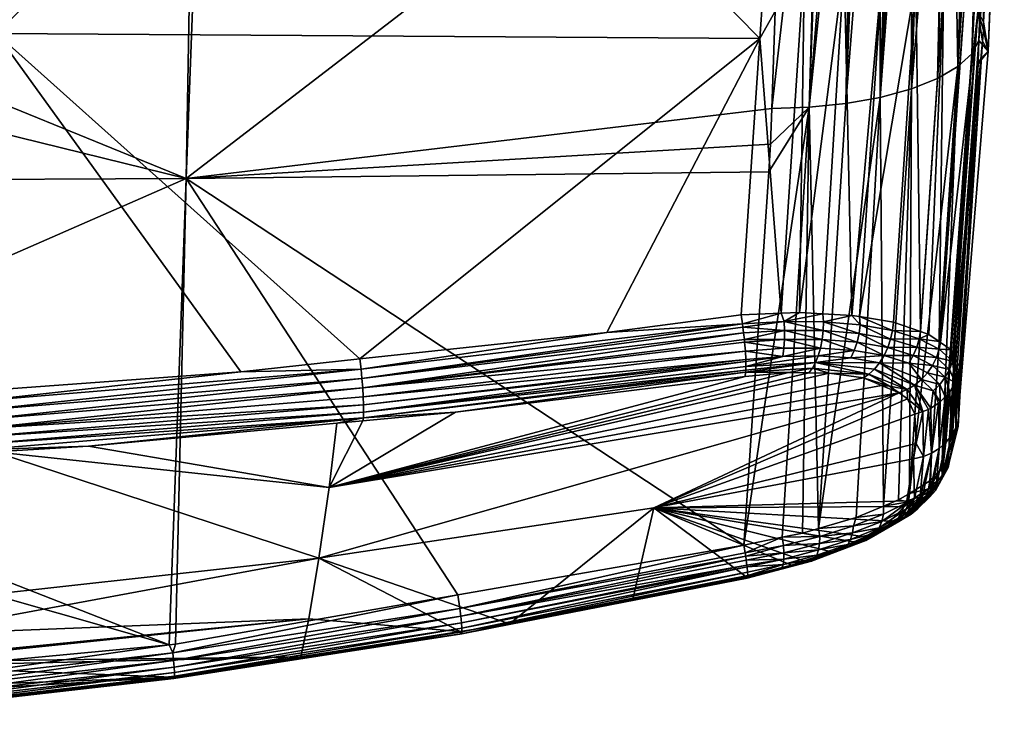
# Model space of a CAD drawing. Extents: x -0.096 to 0.095, y -0.373 to 0.
# Tile 247 of 256: x 0.043 to 0.095, y -0.073 to -0.036. Entities that reach past the tile are written whole.
import ezdxf

# ---------------------------------------------------------------- set-up
doc = ezdxf.new("R2010")
doc.units = 0
doc.layers.add('mesh', color=7, linetype='CONTINUOUS')

msp = doc.modelspace()

# ---------------------------------------------------------------- meshes
at = {"layer": 'mesh'}
mesh = msp.add_polyface(dxfattribs=at)
corners = [(0.022133, -0.03208, -0.026845), (0.022049, -0.036915, -0.024974), (0.051965, -0.044262, -0.020039), (0.052442, -0.016823, -0.030249), (0.052996, -0.016826, -0.03021), (0.022406, -0.016645, -0.032356), (0.052999, -0.016702, -0.030244), (0.053181, -0.016827, -0.030197), (0.022408, -0.016384, -0.032386), (0.052999, -0.016563, -0.030246), (0.052996, -0.01642, -0.030213), (0.052949, -0.016026, -0.029662), (0.05296, -0.016042, -0.029792), (0.053133, -0.016027, -0.029649), (0.065193, -0.015883, -0.01106), (0.068345, -0.01594, -0.013147), (0.066028, -0.015898, -0.01177), (0.041522, -0.015974, 0.021352), (0.06419, -0.015957, 0.009554), (0.055676, -0.016076, 0.020649), (0.064061, -0.015954, 0.009399), (0.063261, -0.01593, 0.008437), (0.028189, -0.015877, 0.022015), (0.061987, -0.015888, 0.00624), (0.041887, -0.036572, 0.027553), (0.042044, -0.016404, 0.021885), (0.055806, -0.016505, 0.021199), (0.041547, -0.016401, 0.02191), (0.028572, -0.016306, 0.022557), (-0.000143, -0.036464, 0.028691), (0.022221, -0.016244, -0.03237), (0.022225, -0.016388, -0.032403), (0.022407, -0.016527, -0.032384), (0.022223, -0.016644, -0.032386), (0.022225, -0.016526, -0.032401), (0.022405, -0.016178, -0.032319), (0.022212, -0.016109, -0.032301), (0.0224, -0.015997, -0.032184), (0.02239, -0.015866, -0.031931), (0.022396, -0.015914, -0.032061), (0.052981, -0.016172, -0.030043), (0.05299, -0.016285, -0.030144), (0.052971, -0.01609, -0.029922), (0.083736, -0.016378, -0.025877), (0.041532, -0.015967, 0.02155), (0.062355, -0.016267, 0.020529), (0.041541, -0.016029, 0.021724), (0.062343, -0.016176, 0.020361), (0.041547, -0.016146, 0.021877), (0.020708, -0.01597, 0.022569), (0.041551, -0.0163, 0.021986), (0.02071, -0.016188, 0.022699), (0.062362, -0.01649, 0.02066), (0.062323, -0.016156, 0.020101), (0.020702, -0.015855, 0.022316), (0.082404, -0.036841, 0.024286)]
mesh.append_faces([[corners[k] for k in face] for face in [(0, 1, 2, 2), (3, 2, 4, 4), (3, 0, 2, 2), (5, 0, 3, 3), (3, 4, 6, 6), (4, 7, 6, 6), (8, 9, 10, 10), (6, 9, 8, 8), (11, 12, 13, 13), (13, 14, 11, 11), (15, 16, 13, 13), (17, 18, 19, 19), (17, 20, 18, 18), (17, 21, 20, 20), (22, 21, 17, 17), (22, 23, 21, 21), (24, 25, 26, 26), (24, 27, 25, 25), (24, 28, 27, 27), (29, 28, 24, 24), (30, 31, 8, 8), (5, 32, 33, 33), (34, 32, 8, 8), (8, 35, 30, 30), (36, 35, 37, 37), (12, 38, 39, 39), (39, 37, 40, 40), (35, 10, 41, 41), (8, 32, 6, 6), (32, 3, 6, 6), (5, 3, 32, 32), (37, 41, 40, 40), (37, 35, 41, 41), (39, 42, 12, 12), (40, 42, 39, 39), (8, 10, 35, 35), (11, 38, 12, 12), (43, 12, 42, 42), (44, 17, 19, 19), (45, 46, 47, 47), (48, 49, 46, 46), (50, 49, 48, 48), (50, 51, 49, 49), (50, 26, 25, 25), (50, 52, 26, 26), (48, 52, 50, 50), (48, 45, 52, 52), (46, 45, 48, 48), (44, 22, 17, 17), (50, 28, 51, 51), (50, 27, 28, 28), (25, 27, 50, 50), (47, 19, 53, 53), (47, 44, 19, 19), (49, 54, 44, 44), (44, 46, 49, 49), (44, 47, 46, 46), (52, 24, 26, 26), (52, 55, 24, 24)]])
mesh = msp.add_polyface(dxfattribs=at)
corners = [(0.051965, -0.044262, -0.020039), (0.083032, -0.040553, -0.017395), (0.083739, -0.019845, -0.025298), (0.052996, -0.016826, -0.03021), (0.092316, -0.017139, -0.020895), (0.090441, -0.039517, -0.013775), (0.09183, -0.038966, -0.012183), (0.089688, -0.017176, -0.023609), (0.089492, -0.017177, -0.023739), (0.088791, -0.039964, -0.015132), (0.090142, -0.017174, -0.023306), (0.090502, -0.017168, -0.022907), (0.091118, -0.017158, -0.022224), (0.088782, -0.01718, -0.024212), (0.086953, -0.040288, -0.016204), (0.087876, -0.017184, -0.024815), (0.085012, -0.040486, -0.016965), (0.086915, -0.017183, -0.025302), (0.085888, -0.017178, -0.025671), (0.087412, -0.017185, -0.025124), (0.087665, -0.017184, -0.024955), (0.08571, -0.017177, -0.025735), (0.095369, -0.016956, -0.004993), (0.094025, -0.036946, -0.006735), (0.094519, -0.037513, 0.002989), (0.084774, -0.032612, 0.022867), (0.082635, -0.032419, 0.02319), (0.083111, -0.018754, 0.01951), (0.085224, -0.016866, 0.018554), (0.093958, -0.035416, 0.013757), (0.094322, -0.016979, 0.009135), (0.094347, -0.01698, 0.009031), (0.094034, -0.016975, 0.010363), (0.09325, -0.034854, 0.015817), (0.09363, -0.01697, 0.011165), (0.094272, -0.035955, 0.011709), (0.094817, -0.019259, 0.007526), (0.094258, -0.036392, 0.011818), (0.08256, -0.03455, 0.023764), (0.082404, -0.036841, 0.024286), (0.09428, -0.017052, -0.016423), (0.092904, -0.038334, -0.010428), (0.093641, -0.037652, -0.00859), (0.093959, -0.01708, -0.017768), (0.093577, -0.017094, -0.018496), (0.092534, -0.017131, -0.020481), (0.09123, -0.017157, -0.0221), (0.094774, -0.017008, -0.014356), (0.095329, -0.016958, -0.003718), (0.085365, -0.016783, 0.018488), (0.086881, -0.032909, 0.022135), (0.087471, -0.01681, 0.017669), (0.088882, -0.033298, 0.021019), (0.087292, -0.016894, 0.017746), (0.089404, -0.016832, 0.016495), (0.090667, -0.033767, 0.019547), (0.090483, -0.016934, 0.01565), (0.091012, -0.01694, 0.015027), (0.092145, -0.034295, 0.017782), (0.093631, -0.01687, 0.011277), (0.092662, -0.016959, 0.013083), (0.062362, -0.01649, 0.02066)]
mesh.append_faces([[corners[k] for k in face] for face in [(0, 1, 2, 2), (3, 0, 2, 2), (4, 5, 6, 6), (7, 8, 9, 9), (9, 10, 7, 7), (9, 11, 10, 10), (5, 11, 9, 9), (5, 12, 11, 11), (13, 9, 8, 8), (13, 14, 9, 9), (15, 14, 13, 13), (16, 17, 18, 18), (16, 19, 17, 17), (14, 19, 16, 16), (14, 20, 19, 19), (15, 20, 14, 14), (21, 16, 18, 18), (21, 1, 16, 16), (2, 1, 21, 21), (22, 23, 24, 24), (25, 26, 27, 27), (28, 25, 27, 27), (29, 30, 31, 31), (29, 32, 30, 30), (33, 32, 29, 29), (33, 34, 32, 32), (35, 31, 36, 36), (35, 29, 31, 31), (37, 29, 35, 35), (38, 25, 39, 39), (38, 26, 25, 25), (40, 41, 42, 42), (43, 41, 40, 40), (41, 44, 45, 45), (43, 44, 41, 41), (4, 6, 45, 45), (46, 5, 4, 4), (46, 12, 5, 5), (6, 41, 45, 45), (42, 47, 40, 40), (42, 23, 47, 47), (35, 48, 24, 24), (36, 48, 35, 35), (22, 24, 48, 48), (47, 23, 22, 22), (49, 50, 25, 25), (50, 51, 52, 52), (49, 53, 50, 50), (54, 55, 52, 52), (56, 55, 54, 54), (55, 57, 58, 58), (56, 57, 55, 55), (58, 59, 33, 33), (58, 60, 59, 59), (57, 60, 58, 58), (59, 34, 33, 33), (61, 26, 38, 38), (61, 27, 26, 26), (38, 39, 61, 61)]])
mesh = msp.add_polyface(dxfattribs=at)
corners = [(0.051965, -0.044262, -0.020039), (0.082967, -0.042441, -0.016675), (0.083032, -0.040553, -0.017395), (0.082868, -0.043922, -0.016073), (0.081547, -0.063718, -0.008025), (0.085012, -0.040486, -0.016965), (0.092904, -0.038334, -0.010428), (0.092063, -0.059616, 0.000415), (0.093641, -0.037652, -0.00859), (0.092389, -0.059262, 0.001367), (0.092545, -0.058909, 0.002373), (0.093979, -0.03819, -0.00626), (0.094025, -0.036946, -0.006735), (0.093983, -0.038068, -0.006307), (0.094519, -0.037513, 0.002989), (0.092912, -0.057429, 0.006809), (0.094258, -0.036392, 0.011818), (0.094272, -0.035955, 0.011709), (0.094216, -0.036977, 0.011944), (0.093958, -0.035416, 0.013757), (0.092667, -0.053594, 0.01771), (0.092997, -0.054255, 0.015677), (0.092646, -0.053553, 0.017834), (0.092553, -0.053365, 0.018411), (0.091975, -0.052963, 0.019765), (0.09325, -0.034854, 0.015817), (0.091914, -0.052921, 0.019907), (0.092145, -0.034295, 0.017782), (0.091372, -0.052543, 0.021177), (0.087285, -0.051533, 0.025463), (0.086881, -0.032909, 0.022135), (0.088882, -0.033298, 0.021019), (0.084496, -0.051382, 0.026869), (0.084774, -0.032612, 0.022867), (0.082404, -0.036841, 0.024286), (0.074276, -0.052443, 0.028567), (0.061177, -0.053847, 0.030002), (0.081406, -0.051506, 0.027625), (0.086953, -0.040288, -0.016204), (0.085514, -0.062837, -0.006906), (0.088791, -0.039964, -0.015132), (0.083577, -0.063306, -0.007575), (0.084656, -0.063087, -0.007336), (0.088956, -0.061658, -0.004633), (0.090441, -0.039517, -0.013775), (0.087501, -0.062258, -0.005909), (0.09183, -0.038966, -0.012183), (0.090332, -0.060978, -0.003078), (0.08976, -0.061327, -0.003927), (0.091419, -0.060313, -0.001461), (0.092933, -0.056632, 0.009036), (0.087689, -0.0516, 0.025131), (0.087721, -0.052034, 0.025182), (0.083536, -0.051421, 0.027104), (0.081475, -0.051975, 0.027656), (0.083683, -0.051851, 0.027183), (0.085735, -0.051449, 0.026244), (0.085785, -0.051872, 0.026347), (0.090667, -0.033767, 0.019547), (0.089486, -0.051901, 0.023651), (0.090926, -0.052391, 0.021762)]
mesh.append_faces([[corners[k] for k in face] for face in [(0, 1, 2, 2), (0, 3, 1, 1), (4, 3, 0, 0), (5, 2, 1, 1), (1, 3, 5, 5), (6, 7, 8, 8), (9, 10, 11, 11), (9, 12, 8, 8), (9, 13, 12, 12), (11, 13, 9, 9), (14, 13, 11, 11), (12, 13, 14, 14), (10, 15, 11, 11), (14, 16, 17, 17), (14, 18, 16, 16), (16, 18, 19, 19), (20, 18, 21, 21), (20, 19, 18, 18), (22, 19, 20, 20), (22, 23, 19, 19), (24, 19, 23, 23), (24, 25, 19, 19), (26, 25, 24, 24), (26, 27, 25, 25), (28, 27, 26, 26), (29, 30, 31, 31), (30, 32, 33, 33), (34, 35, 36, 36), (37, 35, 34, 34), (38, 39, 40, 40), (5, 39, 38, 38), (41, 42, 5, 5), (40, 43, 44, 44), (39, 45, 40, 40), (46, 47, 6, 6), (44, 47, 46, 46), (48, 47, 44, 44), (47, 49, 6, 6), (14, 11, 50, 50), (50, 18, 14, 14), (50, 21, 18, 18), (29, 51, 52, 52), (53, 54, 37, 37), (53, 55, 54, 54), (53, 32, 55, 55), (56, 29, 57, 57), (55, 56, 57, 57), (32, 56, 55, 55), (58, 59, 51, 51), (58, 60, 59, 59), (27, 60, 58, 58), (28, 60, 27, 27), (51, 31, 58, 58), (29, 31, 51, 51), (56, 30, 29, 29), (33, 32, 53, 53), (30, 56, 32, 32), (34, 53, 37, 37), (34, 33, 53, 53)]])
mesh = msp.add_polyface(dxfattribs=at)
corners = [(0.035877, -0.070443, -0.010498), (0.051062, -0.069013, -0.00995), (0.021476, -0.060581, -0.015753), (0.021313, -0.061243, -0.015485), (0.021687, -0.057513, -0.016999), (0.051965, -0.044262, -0.020039), (0.021917, -0.044406, -0.022074), (0.022049, -0.036915, -0.024974), (0.03083, -0.0613, 0.0269), (0.033468, -0.062946, 0.022661), (0.031523, -0.063622, 0.021934), (0.033674, -0.063074, 0.02233), (0.035476, -0.064711, 0.017903), (0.033418, -0.065277, 0.017455), (0.035699, -0.064913, 0.017356), (0.036662, -0.066467, 0.01293), (0.03454, -0.066926, 0.012774), (0.037007, -0.068192, 0.007785), (0.034881, -0.06855, 0.007929), (0.037045, -0.068492, 0.006882), (0.034428, -0.070085, 0.003103), (0.036507, -0.069818, 0.002663), (0.029306, -0.06759, 0.016982), (0.027662, -0.066134, 0.020932), (0.029544, -0.064688, 0.021336), (0.028439, -0.070663, 0.013146), (0.027525, -0.069295, 0.017032), (0.030281, -0.069038, 0.012862), (0.032356, -0.06778, 0.01274), (0.032676, -0.0693, 0.008199), (0.031309, -0.066237, 0.01713), (0.028917, -0.062027, 0.026065), (0.030702, -0.061241, 0.027046), (0.041092, -0.066391, 0.012001), (0.040917, -0.058826, 0.030117), (0.027215, -0.059641, 0.030992), (0.041801, -0.058774, 0.030061), (0.020408, -0.058549, 0.032643), (0.040928, -0.057545, 0.031563), (0.040938, -0.057981, 0.031292), (0.040941, -0.058359, 0.030956), (0.040936, -0.058668, 0.030574), (0.024521, -0.059477, 0.031476), (0.020373, -0.057091, 0.032962), (0.035282, -0.055958, 0.032196), (0.040856, -0.056085, 0.031889), (0.021689, -0.059305, 0.031986), (0.024338, -0.059466, 0.031509), (0.020399, -0.058074, 0.032833), (0.040886, -0.056576, 0.031865), (0.04091, -0.057069, 0.031756), (0.020387, -0.057581, 0.03294), (0.041887, -0.036572, 0.027553), (0.020352, -0.056567, 0.032849), (0.036828, -0.066755, 0.012105), (0.025647, -0.060594, 0.029824)]
mesh.append_faces([[corners[k] for k in face] for face in [(0, 1, 2, 2), (2, 3, 0, 0), (1, 4, 2, 2), (1, 5, 4, 4), (5, 6, 4, 4), (5, 7, 6, 6), (8, 9, 10, 10), (11, 12, 13, 13), (14, 15, 16, 16), (17, 18, 16, 16), (19, 18, 17, 17), (19, 20, 18, 18), (21, 20, 19, 19), (22, 23, 24, 24), (25, 26, 22, 22), (27, 28, 29, 29), (30, 28, 27, 27), (30, 13, 28, 28), (10, 13, 30, 30), (10, 11, 13, 13), (9, 11, 10, 10), (29, 18, 20, 20), (28, 18, 29, 29), (28, 16, 18, 18), (13, 16, 28, 28), (13, 14, 16, 16), (12, 14, 13, 13), (22, 27, 25, 25), (22, 30, 27, 27), (24, 30, 22, 22), (24, 10, 30, 30), (31, 10, 24, 24), (31, 8, 10, 10), (32, 8, 31, 31), (17, 33, 19, 19), (34, 32, 35, 35), (34, 8, 32, 32), (36, 9, 8, 8), (36, 11, 9, 9), (12, 11, 36, 36), (33, 15, 14, 14), (36, 14, 12, 12), (37, 38, 39, 39), (40, 41, 42, 42), (43, 44, 45, 45), (41, 35, 42, 42), (41, 34, 35, 35), (40, 46, 39, 39), (42, 47, 40, 40), (48, 49, 50, 50), (48, 51, 49, 49), (50, 38, 37, 37), (51, 45, 49, 49), (51, 43, 45, 45), (52, 44, 53, 53), (16, 15, 54, 54), (17, 16, 54, 54), (31, 55, 32, 32), (33, 54, 15, 15)]])
mesh = msp.add_polyface(dxfattribs=at)
corners = [(0.051398, -0.068982, -0.009938), (0.051965, -0.044262, -0.020039), (0.051062, -0.069013, -0.00995), (0.066372, -0.066368, -0.008988), (0.051262, -0.069438, -0.009712), (0.066489, -0.067091, -0.008842), (0.051299, -0.069843, -0.009394), (0.066538, -0.067493, -0.008522), (0.051327, -0.070199, -0.008998), (0.066574, -0.067845, -0.008124), (0.051342, -0.070483, -0.008538), (0.066595, -0.068127, -0.007663), (0.051344, -0.070681, -0.008033), (0.066597, -0.068323, -0.007158), (0.051332, -0.070785, -0.007511), (0.066582, -0.068425, -0.006636), (0.051308, -0.070797, -0.006995), (0.066552, -0.068436, -0.00612), (0.058039, -0.069652, -0.006114), (0.0665, -0.068312, -0.005619), (0.041801, -0.058774, 0.030061), (0.03083, -0.0613, 0.0269), (0.040917, -0.058826, 0.030117), (0.041092, -0.066391, 0.012001), (0.035699, -0.064913, 0.017356), (0.059004, -0.064419, 0.011436), (0.037045, -0.068492, 0.006882), (0.058466, -0.06763, 0.001615), (0.036507, -0.069818, 0.002663), (0.036466, -0.069921, 0.002337), (0.059542, -0.06067, 0.021067), (0.061338, -0.057131, 0.02833), (0.066248, -0.056676, 0.027853), (0.059954, -0.057259, 0.028464), (0.04679, -0.058477, 0.029742), (0.040856, -0.056085, 0.031889), (0.040813, -0.055553, 0.031772), (0.041311, -0.055516, 0.031734), (0.035282, -0.055958, 0.032196), (0.054867, -0.054523, 0.030693), (0.061244, -0.054386, 0.03012), (0.061177, -0.053847, 0.030002), (0.074276, -0.052443, 0.028567), (0.061367, -0.056969, 0.028781), (0.040936, -0.058668, 0.030574), (0.04091, -0.057069, 0.031756), (0.06129, -0.054878, 0.030092), (0.061328, -0.055372, 0.02998), (0.040886, -0.056576, 0.031865), (0.040928, -0.057545, 0.031563), (0.040941, -0.058359, 0.030956), (0.061375, -0.056662, 0.029167), (0.040938, -0.057981, 0.031292), (0.061372, -0.056284, 0.029507), (0.061356, -0.055848, 0.029783), (0.041887, -0.036572, 0.027553), (0.082404, -0.036841, 0.024286), (0.037007, -0.068192, 0.007785), (0.036828, -0.066755, 0.012105)]
mesh.append_faces([[corners[k] for k in face] for face in [(0, 1, 2, 2), (0, 3, 1, 1), (4, 0, 2, 2), (4, 3, 0, 0), (4, 5, 3, 3), (6, 5, 4, 4), (6, 7, 5, 5), (8, 7, 6, 6), (8, 9, 7, 7), (10, 11, 9, 9), (12, 13, 11, 11), (14, 15, 13, 13), (16, 17, 15, 15), (18, 19, 17, 17), (20, 21, 22, 22), (20, 23, 24, 24), (25, 23, 20, 20), (25, 26, 23, 23), (27, 26, 25, 25), (27, 28, 26, 26), (29, 28, 27, 27), (30, 31, 32, 32), (30, 33, 31, 31), (34, 33, 30, 30), (30, 20, 34, 34), (30, 25, 20, 20), (19, 27, 25, 25), (18, 27, 19, 19), (18, 29, 27, 27), (35, 36, 37, 37), (35, 38, 36, 36), (39, 35, 37, 37), (39, 40, 35, 35), (41, 40, 39, 39), (42, 40, 41, 41), (43, 33, 34, 34), (43, 31, 33, 33), (32, 31, 43, 43), (20, 22, 44, 44), (45, 46, 47, 47), (45, 48, 46, 46), (47, 49, 45, 45), (44, 34, 20, 20), (44, 43, 34, 34), (50, 43, 44, 44), (50, 51, 43, 43), (52, 51, 50, 50), (52, 53, 51, 51), (49, 53, 52, 52), (49, 54, 53, 53), (47, 54, 49, 49), (48, 40, 46, 46), (48, 35, 40, 40), (55, 37, 36, 36), (55, 39, 37, 37), (55, 41, 39, 39), (56, 41, 55, 55), (36, 38, 55, 55), (57, 58, 23, 23)]])
mesh = msp.add_polyface(dxfattribs=at)
corners = [(0.093641, -0.037652, -0.00859), (0.092099, -0.059576, 0.000522), (0.092389, -0.059262, 0.001367), (0.092063, -0.059616, 0.000415), (0.092904, -0.038334, -0.010428), (0.091419, -0.060313, -0.001461), (0.088187, -0.054649, 0.022989), (0.08927, -0.055296, 0.020966), (0.087905, -0.054847, 0.022743), (0.090301, -0.054064, 0.021944), (0.088753, -0.054045, 0.023412), (0.088993, -0.05366, 0.023563), (0.090969, -0.054936, 0.020116), (0.091292, -0.054582, 0.020148), (0.091945, -0.055195, 0.018234), (0.090608, -0.055234, 0.02005), (0.08848, -0.054378, 0.023217), (0.087409, -0.053392, 0.024939), (0.087556, -0.052954, 0.025081), (0.087225, -0.053791, 0.02474), (0.085352, -0.054038, 0.025509), (0.090223, -0.055468, 0.019953), (0.092613, -0.05397, 0.017967), (0.092646, -0.053553, 0.017834), (0.092667, -0.053594, 0.01771), (0.092553, -0.053365, 0.018411), (0.091915, -0.053329, 0.020033), (0.091975, -0.052963, 0.019765), (0.091914, -0.052921, 0.019907), (0.090847, -0.052778, 0.021969), (0.091372, -0.052543, 0.021177), (0.091562, -0.054186, 0.020144), (0.09246, -0.054397, 0.018079), (0.092236, -0.054811, 0.018169), (0.091771, -0.053763, 0.020105), (0.09054, -0.053654, 0.021996), (0.090723, -0.05322, 0.022003), (0.08919, -0.053236, 0.023664), (0.089338, -0.05279, 0.023712), (0.087661, -0.052495, 0.025162), (0.087721, -0.052034, 0.025182), (0.085785, -0.051872, 0.026347), (0.089434, -0.052339, 0.023709), (0.093979, -0.03819, -0.00626), (0.092912, -0.057429, 0.006809), (0.092933, -0.056632, 0.009036), (0.092829, -0.054952, 0.015933), (0.092754, -0.05509, 0.015982), (0.092897, -0.054672, 0.01583), (0.092997, -0.054255, 0.015677), (0.090926, -0.052391, 0.021762), (0.089486, -0.051901, 0.023651), (0.087689, -0.0516, 0.025131)]
mesh.append_faces([[corners[k] for k in face] for face in [(0, 1, 2, 2), (0, 3, 1, 1), (4, 5, 3, 3), (6, 7, 8, 8), (9, 10, 11, 11), (9, 12, 10, 10), (13, 12, 9, 9), (13, 14, 12, 12), (15, 10, 12, 12), (16, 10, 15, 15), (11, 17, 18, 18), (11, 19, 17, 17), (10, 19, 11, 11), (16, 20, 10, 10), (21, 6, 16, 16), (21, 7, 6, 6), (22, 23, 24, 24), (22, 25, 23, 23), (26, 25, 22, 22), (26, 27, 25, 25), (26, 28, 27, 27), (29, 28, 26, 26), (29, 30, 28, 28), (31, 32, 33, 33), (31, 34, 32, 32), (35, 34, 31, 31), (35, 36, 34, 34), (37, 36, 35, 35), (37, 38, 36, 36), (39, 38, 37, 37), (39, 40, 38, 38), (41, 40, 39, 39), (34, 22, 32, 32), (34, 26, 22, 22), (36, 26, 34, 34), (36, 29, 26, 26), (38, 29, 36, 36), (38, 42, 29, 29), (40, 42, 38, 38), (13, 33, 14, 14), (13, 31, 33, 33), (9, 31, 13, 13), (9, 35, 31, 31), (11, 35, 9, 9), (11, 37, 35, 35), (18, 37, 11, 11), (18, 39, 37, 37), (43, 44, 45, 45), (22, 46, 47, 47), (22, 48, 46, 46), (24, 48, 22, 22), (49, 48, 24, 24), (29, 50, 30, 30), (42, 50, 29, 29), (42, 51, 50, 50), (52, 51, 42, 42), (32, 47, 33, 33), (32, 22, 47, 47), (40, 52, 42, 42)]])
mesh = msp.add_polyface(dxfattribs=at)
corners = [(0.091512, -0.058844, 0.009864), (0.091341, -0.056529, 0.016467), (0.091464, -0.05645, 0.016442), (0.091084, -0.059029, 0.009944), (0.091913, -0.05859, 0.009761), (0.091433, -0.060836, 0.003124), (0.09227, -0.058274, 0.009638), (0.092481, -0.055589, 0.016159), (0.092566, -0.057905, 0.009498), (0.090907, -0.061156, 0.003285), (0.092099, -0.059576, 0.000522), (0.092073, -0.060032, 0.000557), (0.092389, -0.059262, 0.001367), (0.08848, -0.054378, 0.023217), (0.090608, -0.055234, 0.02005), (0.090223, -0.055468, 0.019953), (0.091597, -0.055532, 0.01827), (0.091945, -0.055195, 0.018234), (0.091974, -0.056126, 0.016341), (0.090969, -0.054936, 0.020116), (0.088846, -0.055258, 0.021284), (0.087905, -0.054847, 0.022743), (0.08927, -0.055296, 0.020966), (0.090441, -0.039517, -0.013775), (0.088956, -0.061658, -0.004633), (0.08976, -0.061327, -0.003927), (0.088791, -0.039964, -0.015132), (0.087501, -0.062258, -0.005909), (0.09294, -0.057079, 0.009195), (0.092933, -0.056632, 0.009036), (0.092912, -0.057429, 0.006809), (0.092897, -0.054672, 0.01583), (0.092997, -0.054255, 0.015677), (0.092039, -0.060247, 0.002866), (0.092791, -0.057501, 0.009348), (0.092829, -0.054952, 0.015933), (0.092754, -0.05509, 0.015982), (0.090559, -0.059143, 0.009924), (0.090692, -0.058339, 0.012264), (0.09187, -0.056192, 0.016361), (0.091052, -0.056626, 0.016492), (0.090623, -0.05677, 0.016529), (0.092228, -0.055858, 0.01625), (0.092383, -0.059612, 0.002621), (0.092448, -0.059332, 0.002522), (0.092545, -0.058909, 0.002373), (0.09178, -0.060518, 0.002982), (0.091928, -0.060441, 0.000746), (0.090234, -0.055964, 0.018803), (0.089783, -0.055651, 0.019816), (0.092236, -0.054811, 0.018169)]
mesh.append_faces([[corners[k] for k in face] for face in [(0, 1, 2, 2), (3, 1, 0, 0), (0, 4, 5, 5), (6, 7, 8, 8), (0, 9, 3, 3), (10, 11, 12, 12), (13, 14, 15, 15), (14, 2, 1, 1), (16, 2, 14, 14), (16, 17, 18, 18), (16, 19, 17, 17), (14, 19, 16, 16), (20, 21, 22, 22), (23, 24, 25, 25), (26, 27, 24, 24), (28, 29, 30, 30), (31, 32, 29, 29), (6, 8, 33, 33), (28, 31, 29, 29), (34, 31, 28, 28), (35, 31, 34, 34), (8, 34, 33, 33), (36, 34, 8, 8), (36, 35, 34, 34), (37, 38, 3, 3), (0, 2, 39, 39), (3, 40, 1, 1), (38, 40, 3, 3), (41, 40, 38, 38), (39, 4, 0, 0), (18, 4, 39, 39), (8, 7, 36, 36), (6, 42, 7, 7), (4, 42, 6, 6), (18, 42, 4, 4), (34, 43, 33, 33), (34, 44, 43, 43), (28, 44, 34, 34), (30, 44, 28, 28), (30, 45, 44, 44), (6, 46, 4, 4), (33, 46, 6, 6), (12, 44, 45, 45), (12, 11, 44, 44), (11, 47, 44, 44), (47, 43, 44, 44), (17, 42, 18, 18), (40, 41, 48, 48), (18, 39, 16, 16), (15, 48, 49, 49), (15, 40, 48, 48), (14, 40, 15, 15), (14, 1, 40, 40), (16, 39, 2, 2), (49, 22, 15, 15), (50, 7, 42, 42), (50, 36, 7, 7), (17, 50, 42, 42), (20, 22, 49, 49)]])
mesh = msp.add_polyface(dxfattribs=at)
corners = [(0.085012, -0.040486, -0.016965), (0.082868, -0.043922, -0.016073), (0.081547, -0.063718, -0.008025), (0.085186, -0.054333, 0.025181), (0.08499, -0.054579, 0.024789), (0.08392, -0.054567, 0.025324), (0.088187, -0.054649, 0.022989), (0.087905, -0.054847, 0.022743), (0.086069, -0.054591, 0.024249), (0.085352, -0.054038, 0.025509), (0.085619, -0.053265, 0.026036), (0.083675, -0.05328, 0.026835), (0.083702, -0.052816, 0.027029), (0.083623, -0.053706, 0.026571), (0.085498, -0.053678, 0.025799), (0.085708, -0.052814, 0.026209), (0.083704, -0.052333, 0.027145), (0.087409, -0.053392, 0.024939), (0.087225, -0.053791, 0.02474), (0.083683, -0.051851, 0.027183), (0.081502, -0.052161, 0.027668), (0.085763, -0.052343, 0.026312), (0.087556, -0.052954, 0.025081), (0.088753, -0.054045, 0.023412), (0.08848, -0.054378, 0.023217), (0.085785, -0.051872, 0.026347), (0.087285, -0.051533, 0.025463), (0.087721, -0.052034, 0.025182), (0.081578, -0.052812, 0.027566), (0.081591, -0.052958, 0.027509), (0.08163, -0.053428, 0.027324), (0.087661, -0.052495, 0.025162), (0.061328, -0.055372, 0.02998), (0.061356, -0.055848, 0.029783), (0.081642, -0.054543, 0.026292), (0.081621, -0.054776, 0.025904), (0.081652, -0.054434, 0.026472), (0.081655, -0.053978, 0.026953), (0.081653, -0.054238, 0.026679), (0.08165, -0.053868, 0.027027), (0.081538, -0.052463, 0.027621), (0.081475, -0.051975, 0.027656), (0.074276, -0.052443, 0.028567), (0.061244, -0.054386, 0.03012), (0.081406, -0.051506, 0.027625), (0.061372, -0.056284, 0.029507), (0.061375, -0.056662, 0.029167), (0.061367, -0.056969, 0.028781), (0.06129, -0.054878, 0.030092)]
mesh.append_faces([[corners[k] for k in face] for face in [(0, 1, 2, 2), (3, 4, 5, 5), (6, 7, 8, 8), (3, 8, 4, 4), (3, 6, 8, 8), (9, 6, 3, 3), (10, 11, 12, 12), (10, 13, 11, 11), (14, 13, 10, 10), (15, 12, 16, 16), (15, 10, 12, 12), (17, 10, 15, 15), (17, 14, 10, 10), (18, 14, 17, 17), (18, 9, 14, 14), (19, 16, 20, 20), (21, 16, 19, 19), (21, 15, 16, 16), (22, 15, 21, 21), (22, 17, 15, 15), (23, 9, 18, 18), (24, 6, 9, 9), (25, 26, 27, 27), (12, 28, 16, 16), (12, 29, 28, 28), (11, 29, 12, 12), (11, 30, 29, 29), (13, 30, 11, 11), (21, 31, 22, 22), (21, 25, 31, 31), (19, 25, 21, 21), (32, 28, 29, 29), (32, 30, 33, 33), (29, 30, 32, 32), (34, 5, 35, 35), (34, 3, 5, 5), (34, 9, 3, 3), (36, 9, 34, 34), (37, 13, 38, 38), (37, 39, 13, 13), (14, 38, 13, 13), (9, 38, 14, 14), (36, 38, 9, 9), (16, 40, 20, 20), (19, 20, 41, 41), (16, 28, 40, 40), (13, 39, 30, 30), (42, 41, 43, 43), (44, 41, 42, 42), (39, 33, 30, 30), (37, 45, 39, 39), (38, 46, 37, 37), (47, 36, 34, 34), (46, 38, 36, 36), (48, 20, 40, 40), (32, 40, 28, 28), (32, 48, 40, 40), (48, 41, 20, 20), (48, 43, 41, 41)]])
mesh = msp.add_polyface(dxfattribs=at)
corners = [(0.084071, -0.064785, -0.004087), (0.08474, -0.064563, -0.003766), (0.084953, -0.064607, -0.004231), (0.087726, -0.063553, -0.00243), (0.087383, -0.063555, -0.002052), (0.088008, -0.063278, -0.001517), (0.086192, -0.064081, -0.00307), (0.089685, -0.062403, 0.000198), (0.088025, -0.063475, -0.002793), (0.08365, -0.063742, -0.007411), (0.081647, -0.064303, -0.007667), (0.083675, -0.064129, -0.007087), (0.08367, -0.064469, -0.006693), (0.081725, -0.064875, -0.007055), (0.083635, -0.064744, -0.006243), (0.086883, -0.063909, -0.004289), (0.085292, -0.06445, -0.005155), (0.085133, -0.064569, -0.004688), (0.085421, -0.06425, -0.005612), (0.08707, -0.063698, -0.004708), (0.085514, -0.063974, -0.006038), (0.087216, -0.063417, -0.005102), (0.085566, -0.063638, -0.006415), (0.087314, -0.06308, -0.005456), (0.08558, -0.063259, -0.006731), (0.087363, -0.062703, -0.005757), (0.08357, -0.064938, -0.005756), (0.088301, -0.063323, -0.003169), (0.088541, -0.063097, -0.003542), (0.088733, -0.062806, -0.003897), (0.088872, -0.062463, -0.00422), (0.088954, -0.062084, -0.0045), (0.087501, -0.062258, -0.005909), (0.090623, -0.05677, 0.016529), (0.090692, -0.058339, 0.012264), (0.076771, -0.061751, 0.010673), (0.090234, -0.055964, 0.018803), (0.090191, -0.061372, 0.003433), (0.090054, -0.061666, 0.002557), (0.085012, -0.040486, -0.016965), (0.081547, -0.063718, -0.008025), (0.083577, -0.063306, -0.007575), (0.084656, -0.063087, -0.007336), (0.085514, -0.062837, -0.006906), (0.081754, -0.065344, -0.00609), (0.081619, -0.064136, -0.007769), (0.081679, -0.064525, -0.007448), (0.081734, -0.06544, -0.005552), (0.0817, -0.065451, -0.005061), (0.090559, -0.059143, 0.009924), (0.089783, -0.055651, 0.019816), (0.089308, -0.062458, 0.000409)]
mesh.append_faces([[corners[k] for k in face] for face in [(0, 1, 2, 2), (3, 4, 5, 5), (3, 6, 4, 4), (7, 3, 5, 5), (2, 3, 8, 8), (2, 6, 3, 3), (1, 6, 2, 2), (9, 10, 11, 11), (12, 13, 14, 14), (15, 16, 17, 17), (15, 18, 16, 16), (19, 18, 15, 15), (19, 20, 18, 18), (21, 20, 19, 19), (21, 22, 20, 20), (23, 22, 21, 21), (23, 24, 22, 22), (25, 24, 23, 23), (16, 14, 26, 26), (18, 14, 16, 16), (18, 12, 14, 14), (20, 12, 18, 18), (20, 11, 12, 12), (22, 11, 20, 20), (22, 9, 11, 11), (24, 9, 22, 22), (8, 17, 2, 2), (8, 15, 17, 17), (27, 15, 8, 8), (27, 19, 15, 15), (28, 19, 27, 27), (28, 21, 19, 19), (29, 21, 28, 28), (29, 23, 21, 21), (30, 23, 29, 29), (30, 25, 23, 23), (31, 32, 25, 25), (33, 34, 35, 35), (36, 33, 35, 35), (35, 5, 4, 4), (35, 37, 38, 38), (39, 40, 41, 41), (39, 42, 43, 43), (44, 26, 14, 14), (41, 45, 9, 9), (42, 24, 43, 43), (11, 46, 12, 12), (17, 16, 47, 47), (25, 43, 24, 24), (32, 43, 25, 25), (24, 41, 9, 9), (42, 41, 24, 24), (2, 48, 0, 0), (2, 17, 48, 48), (35, 34, 49, 49), (36, 35, 50, 50), (35, 51, 5, 5), (35, 38, 51, 51), (49, 37, 35, 35)]])
mesh = msp.add_polyface(dxfattribs=at)
corners = [(0.051965, -0.044262, -0.020039), (0.066372, -0.066368, -0.008988), (0.081547, -0.063718, -0.008025), (0.066552, -0.068436, -0.00612), (0.0665, -0.068312, -0.005619), (0.069123, -0.067896, -0.005465), (0.07566, -0.066591, -0.005), (0.081647, -0.064303, -0.007667), (0.066489, -0.067091, -0.008842), (0.066538, -0.067493, -0.008522), (0.066574, -0.067845, -0.008124), (0.081717, -0.064794, -0.007183), (0.081725, -0.064875, -0.007055), (0.066595, -0.068127, -0.007663), (0.081753, -0.065164, -0.006599), (0.066597, -0.068323, -0.007158), (0.083635, -0.064744, -0.006243), (0.08367, -0.064469, -0.006693), (0.059542, -0.06067, 0.021067), (0.087905, -0.054847, 0.022743), (0.088846, -0.055258, 0.021284), (0.086069, -0.054591, 0.024249), (0.08499, -0.054579, 0.024789), (0.08392, -0.054567, 0.025324), (0.081621, -0.054776, 0.025904), (0.066248, -0.056676, 0.027853), (0.076771, -0.061751, 0.010673), (0.081651, -0.065396, -0.004574), (0.084071, -0.064785, -0.004087), (0.08474, -0.064563, -0.003766), (0.086192, -0.064081, -0.00307), (0.087383, -0.063555, -0.002052), (0.059004, -0.064419, 0.011436), (0.081655, -0.053978, 0.026953), (0.061375, -0.056662, 0.029167), (0.061372, -0.056284, 0.029507), (0.081652, -0.054434, 0.026472), (0.061367, -0.056969, 0.028781), (0.081679, -0.064525, -0.007448), (0.081619, -0.064136, -0.007769), (0.08172, -0.065473, -0.005259), (0.081734, -0.06544, -0.005552), (0.0817, -0.065451, -0.005061), (0.066582, -0.068425, -0.006636), (0.081754, -0.065395, -0.005946), (0.081754, -0.065344, -0.00609), (0.085133, -0.064569, -0.004688), (0.08357, -0.064938, -0.005756), (0.083577, -0.063306, -0.007575), (0.08365, -0.063742, -0.007411), (0.083675, -0.064129, -0.007087), (0.085292, -0.06445, -0.005155), (0.089783, -0.055651, 0.019816), (0.081642, -0.054543, 0.026292), (0.08165, -0.053868, 0.027027), (0.061356, -0.055848, 0.029783)]
mesh.append_faces([[corners[k] for k in face] for face in [(0, 1, 2, 2), (3, 4, 5, 5), (6, 3, 5, 5), (7, 8, 9, 9), (8, 2, 1, 1), (10, 11, 9, 9), (10, 12, 11, 11), (13, 12, 10, 10), (13, 14, 12, 12), (15, 14, 13, 13), (16, 12, 14, 14), (17, 11, 12, 12), (18, 19, 20, 20), (18, 21, 19, 19), (22, 21, 18, 18), (18, 23, 22, 22), (18, 24, 23, 23), (25, 24, 18, 18), (26, 27, 6, 6), (26, 28, 27, 27), (26, 29, 28, 28), (26, 30, 29, 29), (31, 30, 26, 26), (5, 26, 6, 6), (5, 32, 26, 26), (4, 32, 5, 5), (33, 34, 35, 35), (34, 36, 37, 37), (7, 9, 38, 38), (39, 8, 7, 7), (8, 39, 2, 2), (3, 40, 41, 41), (3, 42, 40, 40), (6, 42, 3, 3), (27, 42, 6, 6), (41, 43, 3, 3), (44, 43, 41, 41), (9, 11, 38, 38), (15, 45, 14, 14), (43, 45, 15, 15), (44, 45, 43, 43), (42, 27, 28, 28), (46, 40, 42, 42), (47, 44, 41, 41), (47, 45, 44, 44), (2, 39, 48, 48), (49, 39, 7, 7), (7, 38, 50, 50), (16, 14, 45, 45), (38, 11, 17, 17), (46, 41, 40, 40), (51, 47, 41, 41), (52, 18, 20, 20), (52, 32, 18, 18), (52, 26, 32, 32), (25, 53, 24, 24), (25, 37, 53, 53), (54, 35, 55, 55)]])
mesh = msp.add_polyface(dxfattribs=at)
corners = [(0.091512, -0.058844, 0.009864), (0.091043, -0.061073, 0.003243), (0.090907, -0.061156, 0.003285), (0.091433, -0.060836, 0.003124), (0.091913, -0.05859, 0.009761), (0.091536, -0.060773, 0.003092), (0.090184, -0.061805, -0.002742), (0.088872, -0.062463, -0.00422), (0.088733, -0.062806, -0.003897), (0.090428, -0.062081, -0.000303), (0.090746, -0.061817, -0.000567), (0.091426, -0.061169, 0.001156), (0.089779, -0.062464, -0.002146), (0.088301, -0.063323, -0.003169), (0.088541, -0.063097, -0.003542), (0.088025, -0.063475, -0.002793), (0.090069, -0.062278, -0.000044), (0.087726, -0.063553, -0.00243), (0.089685, -0.062403, 0.000198), (0.090011, -0.062159, -0.002455), (0.09134, -0.060731, -0.001295), (0.092063, -0.059616, 0.000415), (0.091419, -0.060313, -0.001461), (0.092073, -0.060032, 0.000557), (0.092099, -0.059576, 0.000522), (0.091209, -0.061127, -0.001073), (0.09101, -0.061494, -0.000827), (0.091928, -0.060441, 0.000746), (0.091711, -0.060826, 0.000948), (0.090294, -0.06142, -0.002995), (0.088954, -0.062084, -0.0045), (0.087363, -0.062703, -0.005757), (0.090559, -0.059143, 0.009924), (0.0906, -0.061249, 0.003348), (0.090191, -0.061372, 0.003433), (0.091084, -0.059029, 0.009944), (0.09178, -0.060518, 0.002982), (0.089308, -0.062458, 0.000409), (0.090054, -0.061666, 0.002557), (0.088008, -0.063278, -0.001517), (0.088956, -0.061658, -0.004633), (0.08976, -0.061327, -0.003927), (0.090332, -0.060978, -0.003078), (0.092039, -0.060247, 0.002866), (0.092383, -0.059612, 0.002621), (0.087501, -0.062258, -0.005909)]
mesh.append_faces([[corners[k] for k in face] for face in [(0, 1, 2, 2), (3, 1, 0, 0), (4, 5, 3, 3), (6, 7, 8, 8), (9, 3, 5, 5), (10, 5, 11, 11), (10, 9, 5, 5), (12, 9, 10, 10), (13, 12, 14, 14), (13, 9, 12, 12), (15, 9, 13, 13), (16, 17, 18, 18), (2, 1, 16, 16), (9, 1, 3, 3), (9, 16, 1, 1), (15, 16, 9, 9), (15, 17, 16, 16), (19, 8, 14, 14), (20, 21, 22, 22), (23, 21, 20, 20), (24, 21, 23, 23), (19, 6, 8, 8), (19, 25, 6, 6), (26, 25, 19, 19), (26, 27, 25, 25), (28, 27, 26, 26), (23, 25, 27, 27), (20, 25, 23, 23), (20, 6, 25, 25), (29, 6, 20, 20), (29, 7, 6, 6), (30, 7, 29, 29), (12, 19, 14, 14), (12, 26, 19, 19), (10, 26, 12, 12), (10, 28, 26, 26), (11, 28, 10, 10), (30, 31, 7, 7), (32, 33, 34, 34), (32, 35, 33, 33), (35, 2, 33, 33), (4, 36, 5, 5), (18, 37, 38, 38), (5, 36, 11, 11), (18, 39, 37, 37), (33, 38, 34, 34), (33, 18, 38, 38), (33, 16, 18, 18), (2, 16, 33, 33), (40, 29, 41, 41), (40, 30, 29, 29), (29, 42, 41, 41), (20, 42, 29, 29), (20, 22, 42, 42), (27, 43, 44, 44), (28, 43, 27, 27), (36, 43, 28, 28), (11, 36, 28, 28), (40, 45, 30, 30)]])
mesh = msp.add_polyface(dxfattribs=at)
corners = [(0.030474, -0.073021, -0.006497), (0.033106, -0.072732, -0.007277), (0.032312, -0.072794, -0.007535), (0.033183, -0.071523, -0.001666), (0.035174, -0.071337, -0.002393), (0.034812, -0.071695, -0.003599), (0.036372, -0.070152, 0.001601), (0.034428, -0.070085, 0.003103), (0.036466, -0.069921, 0.002337), (0.036507, -0.069818, 0.002663), (0.030199, -0.071807, 0.004354), (0.032259, -0.070739, 0.003674), (0.031106, -0.072089, -0.000802), (0.030582, -0.070461, 0.008601), (0.032676, -0.0693, 0.008199), (0.030281, -0.069038, 0.012862), (0.051308, -0.070797, -0.006995), (0.051215, -0.070733, -0.006513), (0.058039, -0.069652, -0.006114), (0.035941, -0.071178, -0.010376), (0.022429, -0.072605, -0.010447), (0.035967, -0.071586, -0.01006), (0.024062, -0.072816, -0.009991), (0.035987, -0.071943, -0.009665), (0.025975, -0.072945, -0.009471), (0.035997, -0.07223, -0.009206), (0.029659, -0.073, -0.008398), (0.035989, -0.072534, -0.00818), (0.035998, -0.072429, -0.008702), (0.029766, -0.072992, -0.008363), (0.026153, -0.072957, -0.009423), (0.035972, -0.072547, -0.007664), (0.035942, -0.072419, -0.007157), (0.030635, -0.072924, -0.008081), (0.051062, -0.069013, -0.00995), (0.035877, -0.070443, -0.010498), (0.051262, -0.069438, -0.009712), (0.051299, -0.069843, -0.009394), (0.051327, -0.070199, -0.008998), (0.051342, -0.070483, -0.008538), (0.051344, -0.070681, -0.008033), (0.051332, -0.070785, -0.007511), (0.066574, -0.067845, -0.008124), (0.066595, -0.068127, -0.007663), (0.066597, -0.068323, -0.007158), (0.066582, -0.068425, -0.006636), (0.066552, -0.068436, -0.00612), (0.031177, -0.072909, -0.006227), (0.031389, -0.072866, -0.007835), (0.030399, -0.07298, -0.005803), (0.021201, -0.072226, -0.010832), (0.027886, -0.073074, -0.008951)]
mesh.append_faces([[corners[k] for k in face] for face in [(0, 1, 2, 2), (3, 4, 5, 5), (3, 6, 4, 4), (7, 6, 3, 3), (7, 8, 6, 6), (9, 8, 7, 7), (10, 11, 12, 12), (13, 14, 11, 11), (15, 14, 13, 13), (11, 3, 12, 12), (11, 7, 3, 3), (14, 7, 11, 11), (16, 17, 18, 18), (19, 20, 21, 21), (21, 22, 23, 23), (23, 24, 25, 25), (26, 27, 28, 28), (29, 27, 26, 26), (24, 30, 25, 25), (1, 31, 2, 2), (1, 32, 31, 31), (29, 33, 27, 27), (19, 34, 35, 35), (19, 36, 34, 34), (21, 36, 19, 19), (21, 37, 36, 36), (23, 37, 21, 21), (23, 38, 37, 37), (25, 38, 23, 23), (25, 39, 38, 38), (28, 39, 25, 25), (28, 40, 39, 39), (27, 40, 28, 28), (27, 41, 40, 40), (31, 41, 27, 27), (31, 16, 41, 41), (32, 16, 31, 31), (32, 17, 16, 16), (39, 42, 38, 38), (40, 43, 39, 39), (41, 44, 40, 40), (16, 45, 41, 41), (18, 46, 16, 16), (6, 18, 17, 17), (17, 4, 6, 6), (17, 5, 4, 4), (32, 5, 17, 17), (32, 1, 5, 5), (6, 8, 18, 18), (0, 47, 1, 1), (2, 48, 0, 0), (47, 5, 1, 1), (47, 3, 5, 5), (47, 49, 3, 3), (35, 50, 19, 19), (25, 51, 28, 28), (31, 48, 2, 2), (27, 48, 31, 31), (27, 33, 48, 48)]])

doc.saveas('drawing.dxf')
